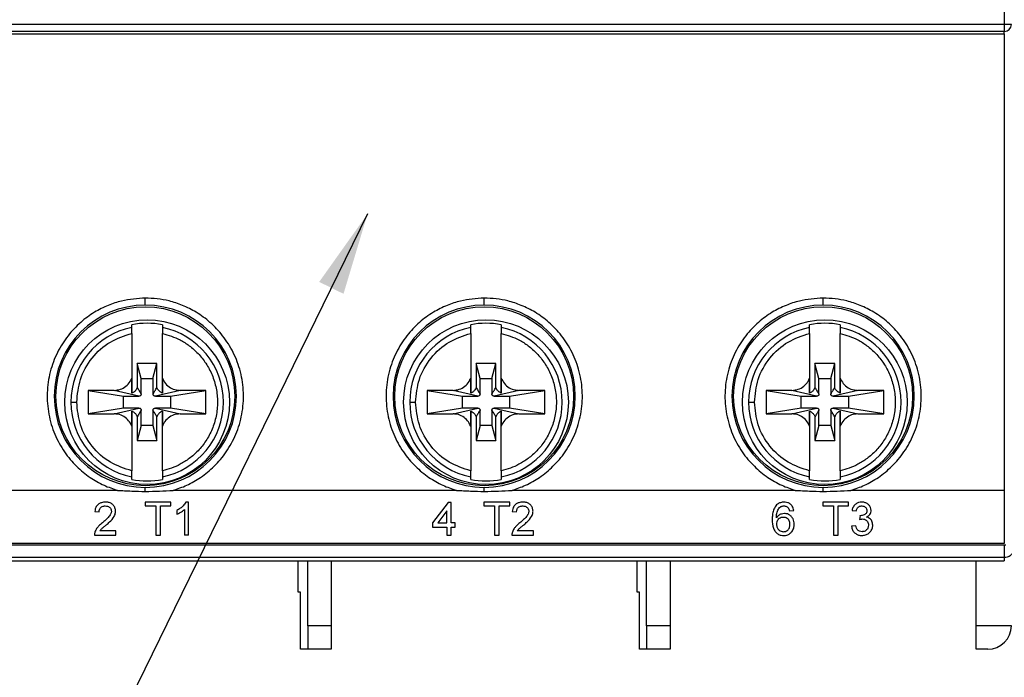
# Model space of a CAD drawing. Header units: millimetres. Extents: x 0 to 432, y 0 to 279.
# Tile 4 of 17: x 262 to 304, y 67 to 95. Entities that reach past the tile are written whole.
import ezdxf

# ---------------------------------------------------------------- set-up
doc = ezdxf.new("R2010")
doc.units = ezdxf.units.MM
doc.linetypes.add('SLD-Solid', pattern=[0])
doc.layers.add('TEXT', color=140, linetype='SLD-Solid', lineweight=25)
doc.styles.get("Standard").update_dxf_attribs({"font": 'GOTHIC.TTF'})
doc.dimstyles.new('SLDDIMSTYLE2', dxfattribs={"dimtxt": 0.18, "dimasz": 3.5, "dimexe": 0, "dimexo": 0.0625, "dimgap": 0, "dimtad": 0, "dimtih": 1, "dimtoh": 1, "dimdec": 0, "dimrnd": 1e-09, "dimzin": 0, "dimdsep": 46, "dimtxsty": 'Standard', "dimsah": 1, "dimcen": 0.09, "dimadec": 0, "dimazin": 0, "dimtfac": 3.5, "dimtdec": 0, "dimtofl": 0, "dimtmove": 0, "dimatfit": 3, "dimfxl": 0, "dimfrac": 2, "dimtolj": 1, "dimtzin": 0, "dimarcsym": 0})

msp = doc.modelspace()

# ---------------------------------------------------------------- linework, layer by layer
for p, q in [((303.757, 138.79), (303.757, 94.703)), ((303.757, 94.703), (259.557, 94.703)), ((304.057, 94.703), (303.757, 94.703)), ((303.757, 94.703), (303.757, 94.403)), ((303.757, 94.403), (259.557, 94.403)), ((259.557, 94.299), (303.757, 94.299)), ((303.757, 94.299), (303.757, 94.403)), ((303.757, 94.299), (303.757, 74.899)), ((266.682, 81.824), (266.682, 81.937)), ((267.982, 81.937), (267.982, 81.824)), ((281.082, 81.824), (281.082, 81.937)), ((282.382, 81.937), (282.382, 81.824)), ((295.482, 81.824), (295.482, 81.937)), ((296.782, 81.937), (296.782, 81.824)), ((266.682, 81.569), (266.682, 79.671)), ((267.982, 79.671), (267.982, 81.569)), ((281.082, 81.569), (281.082, 79.671)), ((282.382, 79.671), (282.382, 81.569)), ((295.482, 81.569), (295.482, 79.671)), ((296.782, 79.671), (296.782, 81.569)), ((267.752, 80.284), (266.913, 80.284)), ((266.913, 80.284), (266.913, 79.274)), ((267.082, 79.65), (266.913, 80.284)), ((267.582, 79.65), (267.752, 80.284)), ((267.752, 79.274), (267.752, 80.284)), ((281.313, 80.284), (281.313, 79.274)), ((281.482, 79.65), (281.313, 80.284)), ((282.152, 80.284), (281.313, 80.284)), ((281.982, 79.65), (282.152, 80.284)), ((282.152, 79.274), (282.152, 80.284)), ((296.552, 80.284), (295.713, 80.284)), ((295.713, 80.284), (295.713, 79.274)), ((295.882, 79.65), (295.713, 80.284)), ((296.382, 79.65), (296.552, 80.284)), ((296.552, 79.274), (296.552, 80.284)), ((266.682, 79.671), (266.682, 79.032)), ((267.082, 78.999), (267.082, 79.65)), ((267.082, 79.65), (267.582, 79.65)), ((267.582, 79.65), (267.582, 78.999)), ((267.982, 79.032), (267.982, 79.671)), ((281.082, 79.671), (281.082, 79.032)), ((281.482, 78.999), (281.482, 79.65)), ((281.482, 79.65), (281.982, 79.65)), ((281.982, 79.65), (281.982, 78.999)), ((282.382, 79.032), (282.382, 79.671)), ((295.482, 79.671), (295.482, 79.032)), ((295.882, 78.999), (295.882, 79.65)), ((295.882, 79.65), (296.382, 79.65)), ((296.382, 79.65), (296.382, 78.999)), ((296.782, 79.032), (296.782, 79.671)), ((265.932, 79.15), (264.832, 79.15)), ((264.832, 79.15), (264.832, 78.15)), ((264.832, 79.15), (266.332, 78.899)), ((266.982, 78.899), (265.932, 79.15)), ((268.732, 79.15), (267.682, 78.899)), ((268.332, 78.899), (269.832, 79.15)), ((269.832, 79.15), (268.732, 79.15)), ((269.832, 78.15), (269.832, 79.15)), ((280.332, 79.15), (279.232, 79.15)), ((279.232, 79.15), (279.232, 78.15)), ((279.232, 79.15), (280.732, 78.899)), ((281.382, 78.899), (280.332, 79.15)), ((283.132, 79.15), (282.082, 78.899)), ((282.732, 78.899), (284.232, 79.15)), ((284.232, 79.15), (283.132, 79.15)), ((284.232, 78.15), (284.232, 79.15)), ((294.732, 79.15), (293.632, 79.15)), ((293.632, 79.15), (293.632, 78.15)), ((293.632, 79.15), (295.132, 78.899)), ((295.782, 78.899), (294.732, 79.15)), ((297.532, 79.15), (296.482, 78.899)), ((297.132, 78.899), (298.632, 79.15)), ((298.632, 79.15), (297.532, 79.15)), ((298.632, 78.15), (298.632, 79.15)), ((266.332, 78.399), (266.332, 78.899)), ((266.332, 78.899), (266.982, 78.899)), ((267.682, 78.899), (268.332, 78.899)), ((268.332, 78.899), (268.332, 78.399)), ((280.732, 78.399), (280.732, 78.899)), ((280.732, 78.899), (281.382, 78.899)), ((282.082, 78.899), (282.732, 78.899)), ((282.732, 78.899), (282.732, 78.399)), ((295.132, 78.399), (295.132, 78.899)), ((295.132, 78.899), (295.782, 78.899)), ((296.482, 78.899), (297.132, 78.899)), ((297.132, 78.899), (297.132, 78.399)), ((266.332, 78.399), (264.832, 78.15)), ((265.932, 78.15), (266.982, 78.399)), ((266.982, 78.399), (266.332, 78.399)), ((266.682, 78.267), (266.682, 77.628)), ((267.082, 77.649), (267.082, 78.3)), ((267.582, 78.3), (267.582, 77.649)), ((267.682, 78.399), (268.732, 78.15)), ((268.332, 78.399), (267.682, 78.399)), ((267.982, 77.628), (267.982, 78.267)), ((269.832, 78.15), (268.332, 78.399)), ((280.732, 78.399), (279.232, 78.15)), ((280.332, 78.15), (281.382, 78.399)), ((281.382, 78.399), (280.732, 78.399)), ((281.082, 78.267), (281.082, 77.628)), ((281.482, 77.649), (281.482, 78.3)), ((281.982, 78.3), (281.982, 77.649)), ((282.082, 78.399), (283.132, 78.15)), ((282.732, 78.399), (282.082, 78.399)), ((282.382, 77.628), (282.382, 78.267)), ((284.232, 78.15), (282.732, 78.399)), ((295.132, 78.399), (293.632, 78.15)), ((294.732, 78.15), (295.782, 78.399)), ((295.782, 78.399), (295.132, 78.399)), ((295.482, 78.267), (295.482, 77.628)), ((295.882, 77.649), (295.882, 78.3)), ((296.382, 78.3), (296.382, 77.649)), ((296.482, 78.399), (297.532, 78.15)), ((297.132, 78.399), (296.482, 78.399)), ((296.782, 77.628), (296.782, 78.267)), ((298.632, 78.15), (297.132, 78.399)), ((264.832, 78.15), (265.932, 78.15)), ((266.913, 78.025), (266.913, 77.015)), ((267.752, 77.015), (267.752, 78.025)), ((268.732, 78.15), (269.832, 78.15)), ((279.232, 78.15), (280.332, 78.15)), ((281.313, 78.025), (281.313, 77.015)), ((282.152, 77.015), (282.152, 78.025)), ((283.132, 78.15), (284.232, 78.15)), ((293.632, 78.15), (294.732, 78.15)), ((295.713, 78.025), (295.713, 77.015)), ((296.552, 77.015), (296.552, 78.025)), ((297.532, 78.15), (298.632, 78.15)), ((266.682, 77.628), (266.682, 75.73)), ((267.082, 77.649), (266.913, 77.015)), ((267.582, 77.649), (267.082, 77.649)), ((267.582, 77.649), (267.752, 77.015)), ((267.982, 75.73), (267.982, 77.628)), ((281.082, 77.628), (281.082, 75.73)), ((281.482, 77.649), (281.313, 77.015)), ((281.982, 77.649), (281.482, 77.649)), ((281.982, 77.649), (282.152, 77.015)), ((282.382, 75.73), (282.382, 77.628)), ((295.482, 77.628), (295.482, 75.73)), ((295.882, 77.649), (295.713, 77.015)), ((296.382, 77.649), (295.882, 77.649)), ((296.382, 77.649), (296.552, 77.015)), ((296.782, 75.73), (296.782, 77.628)), ((266.913, 77.015), (267.752, 77.015)), ((281.313, 77.015), (282.152, 77.015)), ((295.713, 77.015), (296.552, 77.015)), ((266.682, 75.362), (266.682, 75.475)), ((267.982, 75.475), (267.982, 75.362)), ((281.082, 75.362), (281.082, 75.475)), ((282.382, 75.475), (282.382, 75.362)), ((295.482, 75.362), (295.482, 75.475)), ((296.782, 75.475), (296.782, 75.362)), ((266.076, 74.899), (259.557, 74.899)), ((280.476, 74.899), (268.438, 74.899)), ((294.876, 74.899), (282.838, 74.899)), ((303.757, 74.899), (297.238, 74.899)), ((303.757, 74.899), (303.757, 72.648)), ((268.343, 74.399), (267.248, 74.399)), ((267.248, 74.399), (267.248, 74.238)), ((267.248, 74.238), (267.697, 74.238)), ((267.697, 74.238), (267.697, 73)), ((267.895, 74.238), (268.343, 74.238)), ((267.895, 73), (267.895, 74.238)), ((268.343, 74.238), (268.343, 74.399)), ((268.918, 74.09), (268.918, 73)), ((269.097, 74.399), (268.982, 74.399)), ((269.097, 73), (269.097, 74.399)), ((280.123, 74.382), (279.459, 73.52)), ((280.248, 74.382), (280.123, 74.382)), ((280.248, 73.52), (280.248, 74.382)), ((282.743, 74.399), (281.648, 74.399)), ((281.648, 74.399), (281.648, 74.238)), ((281.648, 74.238), (282.097, 74.238)), ((282.097, 74.238), (282.097, 73)), ((282.295, 74.238), (282.743, 74.238)), ((282.295, 73), (282.295, 74.238)), ((282.743, 74.238), (282.743, 74.399)), ((296.048, 74.399), (296.048, 74.238)), ((297.143, 74.399), (296.048, 74.399)), ((296.048, 74.238), (296.497, 74.238)), ((296.497, 74.238), (296.497, 73)), ((296.695, 74.238), (297.143, 74.238)), ((296.695, 73), (296.695, 74.238)), ((297.143, 74.238), (297.143, 74.399)), ((265.113, 74.005), (265.292, 73.987)), ((268.595, 74.049), (268.595, 73.884)), ((280.069, 74.024), (279.68, 73.52)), ((280.069, 73.52), (280.069, 74.024)), ((282.851, 74.005), (283.031, 73.987)), ((294.631, 74.023), (294.81, 74.041)), ((297.287, 74.041), (297.466, 74.023)), ((297.627, 73.825), (297.608, 73.664)), ((279.459, 73.52), (279.459, 73.341)), ((279.459, 73.341), (280.069, 73.341)), ((279.68, 73.52), (280.069, 73.52)), ((280.069, 73.341), (280.069, 73)), ((280.428, 73.52), (280.248, 73.52)), ((280.248, 73.341), (280.428, 73.341)), ((280.248, 73), (280.248, 73.341)), ((280.428, 73.341), (280.428, 73.52)), ((297.448, 73.394), (297.269, 73.376)), ((265.095, 73), (266.01, 73)), ((266.01, 73.179), (265.325, 73.179)), ((266.01, 73), (266.01, 73.179)), ((267.697, 73), (267.895, 73)), ((269.097, 73), (268.918, 73)), ((280.069, 73), (280.248, 73)), ((282.097, 73), (282.295, 73)), ((282.833, 73), (283.748, 73)), ((283.748, 73.179), (283.064, 73.179)), ((283.748, 73), (283.748, 73.179)), ((296.497, 73), (296.695, 73)), ((303.757, 72.648), (259.582, 72.648)), ((303.827, 72.564), (259.582, 72.564)), ((303.757, 72.564), (303.757, 72.05)), ((303.757, 72.05), (259.557, 72.05)), ((303.757, 72.05), (303.757, 71.899)), ((259.557, 71.899), (303.757, 71.899)), ((273.757, 70.578), (273.757, 71.899)), ((274.157, 69.149), (274.157, 71.899)), ((275.157, 71.899), (275.157, 69.149)), ((288.157, 70.578), (288.157, 71.899)), ((288.557, 69.149), (288.557, 71.899)), ((289.557, 71.899), (289.557, 69.149)), ((302.557, 69.149), (302.557, 71.899)), ((273.857, 70.578), (273.757, 70.578)), ((273.857, 68.15), (273.857, 70.578)), ((288.257, 70.578), (288.157, 70.578)), ((288.257, 68.15), (288.257, 70.578)), ((275.157, 69.149), (274.157, 69.149)), ((274.157, 69.149), (274.157, 68.15)), ((275.157, 69.149), (275.157, 68.15)), ((289.557, 69.149), (288.557, 69.149)), ((288.557, 69.149), (288.557, 68.15)), ((289.557, 69.149), (289.557, 68.15)), ((304.057, 69.149), (302.557, 69.149)), ((302.557, 68.15), (302.557, 69.149)), ((274.157, 68.15), (273.857, 68.15)), ((275.157, 68.15), (274.157, 68.15)), ((288.557, 68.15), (288.257, 68.15)), ((289.557, 68.15), (288.557, 68.15)), ((303.057, 68.15), (302.557, 68.15))]:
    msp.add_line(p, q)
at = {"flags": 128}
msp.add_lwpolyline([(304.057, 72.199), (304.052, 72.17), (304.035, 72.142), (304.007, 72.116), (303.97, 72.093), (303.924, 72.075), (303.872, 72.061), (303.816, 72.052), (303.757, 72.05)], dxfattribs=at)
for centre, radius in [((267.257, 78.899), 3.8), ((281.657, 78.899), 3.8), ((296.057, 78.899), 3.8), ((267.332, 78.649), 3.5), ((281.732, 78.649), 3.5), ((296.132, 78.649), 3.5)]:
    msp.add_circle(centre, radius)
for centre, radius, start, end in [((303.757, 94.703), 0.3, 270.0006, 359.9987), ((267.257, 78.899), 3.871, 90, 270), ((267.257, 78.899), 3.871, 270, 90), ((281.657, 78.899), 3.871, 90, 270), ((281.657, 78.899), 3.871, 270, 90), ((296.057, 78.899), 3.871, 90, 270), ((296.057, 78.899), 3.871, 270, 90), ((267.332, 78.649), 3.24, 101.5731, 180), ((267.332, 78.649), 3.351, 78.8162, 101.1838), ((267.332, 78.649), 3.24, 281.5731, 78.4269), ((281.732, 78.649), 3.24, 101.5731, 180), ((281.732, 78.649), 3.351, 78.8162, 101.1838), ((281.732, 78.649), 3.24, 281.5731, 78.4269), ((296.132, 78.649), 3.24, 101.5731, 180), ((296.132, 78.649), 3.351, 78.8162, 101.1838), ((296.132, 78.649), 3.24, 281.5731, 78.4269), ((267.332, 78.649), 3.24, 180, 258.4269), ((281.732, 78.649), 3.24, 180, 258.4269), ((296.132, 78.649), 3.24, 180, 258.4269), ((267.332, 78.649), 3.351, 258.8162, 281.1838), ((281.732, 78.649), 3.351, 258.8162, 281.1838), ((296.132, 78.649), 3.351, 258.8162, 281.1838), ((303.057, 69.149), 1, 270, 0)]:
    msp.add_arc(centre, radius, start, end)
for points, knots in [([(267.257, 83.07), (266.918, 83.047), (266.38, 83.01), (265.658, 82.767), (265.067, 82.472), (264.481, 82.043), (263.941, 81.472), (263.492, 80.762), (263.185, 79.937), (263.056, 79.042), (263.124, 78.137), (263.379, 77.285), (263.788, 76.535), (264.305, 75.919), (264.882, 75.448), (265.473, 75.106), (265.882, 74.966), (266.076, 74.899)], [0, 0, 0, 0, 0.085401, 0.135515, 0.190936, 0.251746, 0.317726, 0.388256, 0.462272, 0.5383, 0.61461, 0.689429, 0.761184, 0.828674, 0.891142, 0.94825, 1, 1, 1, 1]), ([(268.438, 74.899), (268.633, 74.966), (269.042, 75.106), (269.633, 75.448), (270.21, 75.919), (270.727, 76.535), (271.136, 77.285), (271.391, 78.137), (271.459, 79.042), (271.33, 79.937), (271.023, 80.762), (270.574, 81.472), (270.033, 82.043), (269.448, 82.471), (268.857, 82.769), (268.296, 82.951), (267.766, 83.052), (267.427, 83.064), (267.257, 83.07)], [0, 0, 0, 0, 0.051742, 0.108841, 0.171299, 0.238778, 0.310521, 0.385328, 0.461626, 0.537642, 0.611646, 0.682164, 0.748134, 0.808935, 0.864347, 0.914452, 0.957237, 1, 1, 1, 1]), ([(267.257, 82.77), (267.257, 82.776), (267.257, 82.787), (267.257, 82.869), (267.257, 82.969), (267.257, 83.037), (267.257, 83.07)], [0, 0, 0, 0, 0.270375, 0.562402, 0.789631, 1, 1, 1, 1]), ([(281.657, 83.07), (281.318, 83.047), (280.78, 83.01), (280.058, 82.767), (279.467, 82.472), (278.881, 82.043), (278.341, 81.472), (277.892, 80.762), (277.585, 79.937), (277.456, 79.042), (277.524, 78.137), (277.779, 77.285), (278.188, 76.535), (278.705, 75.919), (279.282, 75.448), (279.873, 75.106), (280.282, 74.966), (280.476, 74.899)], [0, 0, 0, 0, 0.0854013, 0.1355149, 0.1909355, 0.2517462, 0.3177265, 0.3882562, 0.4622717, 0.5383003, 0.6146102, 0.6894292, 0.7611837, 0.8286737, 0.8911415, 0.9482502, 1, 1, 1, 1]), ([(282.838, 74.899), (283.033, 74.966), (283.442, 75.106), (284.033, 75.448), (284.61, 75.919), (285.127, 76.535), (285.536, 77.285), (285.791, 78.137), (285.859, 79.042), (285.73, 79.937), (285.423, 80.762), (284.974, 81.472), (284.433, 82.043), (283.848, 82.471), (283.257, 82.769), (282.696, 82.951), (282.166, 83.052), (281.827, 83.064), (281.657, 83.07)], [0, 0, 0, 0, 0.051741, 0.108841, 0.171299, 0.238778, 0.310521, 0.385328, 0.461626, 0.537642, 0.611646, 0.682164, 0.748134, 0.808935, 0.864347, 0.914452, 0.957237, 1, 1, 1, 1]), ([(281.657, 82.77), (281.657, 82.776), (281.657, 82.787), (281.657, 82.869), (281.657, 82.969), (281.657, 83.037), (281.657, 83.07)], [0, 0, 0, 0, 0.270375, 0.562402, 0.789631, 1, 1, 1, 1]), ([(296.057, 83.07), (295.718, 83.047), (295.18, 83.01), (294.458, 82.767), (293.867, 82.472), (293.281, 82.043), (292.741, 81.472), (292.292, 80.762), (291.985, 79.937), (291.856, 79.042), (291.924, 78.137), (292.179, 77.285), (292.588, 76.535), (293.105, 75.919), (293.682, 75.448), (294.273, 75.106), (294.682, 74.966), (294.876, 74.899)], [0, 0, 0, 0, 0.085401, 0.135515, 0.190935, 0.251746, 0.317726, 0.388256, 0.462272, 0.5383, 0.61461, 0.689429, 0.761184, 0.828674, 0.891141, 0.94825, 1, 1, 1, 1]), ([(297.238, 74.899), (297.433, 74.966), (297.842, 75.106), (298.433, 75.448), (299.01, 75.919), (299.527, 76.535), (299.936, 77.285), (300.191, 78.137), (300.259, 79.042), (300.13, 79.937), (299.823, 80.762), (299.374, 81.472), (298.833, 82.043), (298.248, 82.471), (297.657, 82.769), (297.096, 82.951), (296.566, 83.052), (296.227, 83.064), (296.057, 83.07)], [0, 0, 0, 0, 0.051742, 0.108841, 0.171299, 0.238778, 0.310521, 0.385328, 0.461626, 0.537642, 0.611646, 0.682164, 0.748134, 0.808935, 0.864347, 0.914452, 0.957237, 1, 1, 1, 1]), ([(296.057, 82.77), (296.057, 82.776), (296.057, 82.787), (296.057, 82.869), (296.057, 82.969), (296.057, 83.037), (296.057, 83.07)], [0, 0, 0, 0, 0.270375, 0.562402, 0.789631, 1, 1, 1, 1]), ([(266.682, 81.569), (266.682, 81.598), (266.682, 81.657), (266.682, 81.734), (266.682, 81.792), (266.682, 81.818), (266.682, 81.822), (266.682, 81.824)], [0, 0, 0, 0, 0.2338535, 0.4677826, 0.698728, 0.9246829, 1, 1, 1, 1]), ([(267.982, 81.824), (267.982, 81.818), (267.982, 81.808), (267.982, 81.759), (267.982, 81.691), (267.982, 81.623), (267.982, 81.582), (267.982, 81.569)], [0, 0, 0, 0, 0.221742, 0.443395, 0.66736, 0.895963, 1, 1, 1, 1]), ([(281.082, 81.569), (281.082, 81.598), (281.082, 81.657), (281.082, 81.734), (281.082, 81.792), (281.082, 81.818), (281.082, 81.822), (281.082, 81.824)], [0, 0, 0, 0, 0.2338535, 0.4677826, 0.698728, 0.9246829, 1, 1, 1, 1]), ([(282.382, 81.824), (282.382, 81.818), (282.382, 81.808), (282.382, 81.759), (282.382, 81.691), (282.382, 81.623), (282.382, 81.582), (282.382, 81.569)], [0, 0, 0, 0, 0.221742, 0.443395, 0.66736, 0.895963, 1, 1, 1, 1]), ([(295.482, 81.569), (295.482, 81.598), (295.482, 81.657), (295.482, 81.734), (295.482, 81.792), (295.482, 81.818), (295.482, 81.822), (295.482, 81.824)], [0, 0, 0, 0, 0.2338535, 0.4677826, 0.698728, 0.9246829, 1, 1, 1, 1]), ([(296.782, 81.824), (296.782, 81.818), (296.782, 81.808), (296.782, 81.759), (296.782, 81.691), (296.782, 81.623), (296.782, 81.582), (296.782, 81.569)], [0, 0, 0, 0, 0.221742, 0.443395, 0.66736, 0.895963, 1, 1, 1, 1]), ([(264.342, 78.649), (264.373, 78.976), (264.437, 79.648), (264.954, 80.552), (265.723, 81.257), (266.369, 81.467), (266.682, 81.569)], [0, 0, 0, 0, 0.241892, 0.498855, 0.756441, 1, 1, 1, 1]), ([(267.982, 81.569), (268.24, 81.491), (268.645, 81.368), (269.14, 81.047), (269.514, 80.718), (269.847, 80.3), (270.112, 79.803), (270.284, 79.243), (270.343, 78.649), (270.284, 78.056), (270.112, 77.496), (269.847, 76.999), (269.514, 76.582), (269.141, 76.251), (268.756, 76.008), (268.372, 75.833), (268.112, 75.764), (267.982, 75.73)], [0, 0, 0, 0, 0.099297, 0.156192, 0.217814, 0.283821, 0.353548, 0.425997, 0.499887, 0.573776, 0.646225, 0.715953, 0.78196, 0.843582, 0.900476, 0.950254, 1, 1, 1, 1]), ([(278.742, 78.649), (278.773, 78.976), (278.837, 79.648), (279.354, 80.552), (280.123, 81.257), (280.769, 81.467), (281.082, 81.569)], [0, 0, 0, 0, 0.241892, 0.498855, 0.756441, 1, 1, 1, 1]), ([(282.382, 81.569), (282.64, 81.491), (283.045, 81.368), (283.54, 81.047), (283.914, 80.718), (284.247, 80.3), (284.512, 79.803), (284.684, 79.243), (284.743, 78.649), (284.684, 78.056), (284.512, 77.496), (284.247, 76.999), (283.914, 76.582), (283.541, 76.251), (283.156, 76.008), (282.772, 75.833), (282.512, 75.764), (282.382, 75.73)], [0, 0, 0, 0, 0.099297, 0.156192, 0.217814, 0.283821, 0.353548, 0.425997, 0.499887, 0.573776, 0.646225, 0.715953, 0.78196, 0.843582, 0.900476, 0.950254, 1, 1, 1, 1]), ([(293.142, 78.649), (293.173, 78.976), (293.237, 79.648), (293.754, 80.552), (294.523, 81.257), (295.169, 81.467), (295.482, 81.569)], [0, 0, 0, 0, 0.241892, 0.498855, 0.756441, 1, 1, 1, 1]), ([(296.782, 81.569), (297.04, 81.491), (297.445, 81.368), (297.94, 81.047), (298.314, 80.718), (298.647, 80.3), (298.912, 79.803), (299.084, 79.243), (299.143, 78.649), (299.084, 78.056), (298.912, 77.496), (298.647, 76.999), (298.314, 76.582), (297.941, 76.251), (297.556, 76.008), (297.172, 75.833), (296.912, 75.764), (296.782, 75.73)], [0, 0, 0, 0, 0.099297, 0.156191, 0.217814, 0.283821, 0.353548, 0.425997, 0.499887, 0.573776, 0.646225, 0.715953, 0.78196, 0.843582, 0.900476, 0.950254, 1, 1, 1, 1]), ([(265.932, 79.15), (266.022, 79.158), (266.203, 79.176), (266.441, 79.314), (266.602, 79.49), (266.661, 79.621), (266.682, 79.671)], [0, 0, 0, 0, 0.277445, 0.55489, 0.832329, 1, 1, 1, 1]), ([(266.682, 79.032), (266.682, 79.083), (266.682, 79.228), (266.682, 79.497), (266.682, 79.671)], [0, 0, 0, 0, 0.353326, 1, 1, 1, 1]), ([(267.982, 79.671), (268.022, 79.59), (268.101, 79.427), (268.314, 79.252), (268.534, 79.161), (268.678, 79.153), (268.732, 79.15)], [0, 0, 0, 0, 0.277445, 0.554888, 0.832332, 1, 1, 1, 1]), ([(267.982, 79.671), (267.982, 79.568), (267.982, 79.287), (267.982, 79.131), (267.982, 79.032)], [0, 0, 0, 0, 0.364938, 1, 1, 1, 1]), ([(280.332, 79.15), (280.422, 79.158), (280.603, 79.176), (280.841, 79.314), (281.002, 79.49), (281.061, 79.621), (281.082, 79.671)], [0, 0, 0, 0, 0.2774444, 0.5548896, 0.8323289, 1, 1, 1, 1]), ([(281.082, 79.032), (281.082, 79.083), (281.082, 79.228), (281.082, 79.497), (281.082, 79.671)], [0, 0, 0, 0, 0.353326, 1, 1, 1, 1]), ([(282.382, 79.671), (282.422, 79.59), (282.501, 79.427), (282.714, 79.252), (282.934, 79.161), (283.078, 79.153), (283.132, 79.15)], [0, 0, 0, 0, 0.277445, 0.554888, 0.832332, 1, 1, 1, 1]), ([(282.382, 79.671), (282.382, 79.568), (282.382, 79.287), (282.382, 79.131), (282.382, 79.032)], [0, 0, 0, 0, 0.364938, 1, 1, 1, 1]), ([(294.732, 79.15), (294.822, 79.158), (295.003, 79.176), (295.241, 79.314), (295.402, 79.49), (295.461, 79.621), (295.482, 79.671)], [0, 0, 0, 0, 0.277445, 0.55489, 0.832328, 1, 1, 1, 1]), ([(295.482, 79.032), (295.482, 79.083), (295.482, 79.228), (295.482, 79.497), (295.482, 79.671)], [0, 0, 0, 0, 0.353326, 1, 1, 1, 1]), ([(296.782, 79.671), (296.822, 79.59), (296.901, 79.427), (297.114, 79.252), (297.334, 79.161), (297.478, 79.153), (297.532, 79.15)], [0, 0, 0, 0, 0.2774442, 0.5548886, 0.8323316, 1, 1, 1, 1]), ([(296.782, 79.671), (296.782, 79.568), (296.782, 79.287), (296.782, 79.131), (296.782, 79.032)], [0, 0, 0, 0, 0.364938, 1, 1, 1, 1]), ([(266.913, 79.274), (266.892, 79.229), (266.852, 79.144), (266.761, 79.068), (266.702, 79.041), (266.682, 79.032)], [0, 0, 0, 0, 0.4275711, 0.8153091, 1, 1, 1, 1]), ([(266.913, 79.274), (266.941, 79.225), (266.984, 79.153), (267.036, 79.063), (267.064, 79.018), (267.078, 78.999), (267.081, 78.996), (267.082, 78.997), (267.082, 78.998), (267.082, 78.998), (267.082, 78.999), (267.082, 78.999), (267.082, 78.999)], [0, 0, 0, 0, 0.50003, 0.750043, 0.937565, 0.983911, 0.995132, 0.996695, 0.997965, 0.99902, 0.999511, 1, 1, 1, 1]), ([(267.582, 78.999), (267.582, 78.999), (267.583, 78.999), (267.583, 78.998), (267.583, 78.997), (267.583, 78.997), (267.587, 78.997), (267.615, 79.043), (267.671, 79.133), (267.724, 79.225), (267.752, 79.274)], [0, 0, 0, 0, 0.000906, 0.001822, 0.002996, 0.004729, 0.00897, 0.062454, 0.499948, 1, 1, 1, 1]), ([(267.982, 79.032), (267.937, 79.056), (267.853, 79.101), (267.782, 79.196), (267.759, 79.256), (267.752, 79.274)], [0, 0, 0, 0, 0.441608, 0.829445, 1, 1, 1, 1]), ([(281.313, 79.274), (281.292, 79.229), (281.252, 79.144), (281.161, 79.068), (281.102, 79.041), (281.082, 79.032)], [0, 0, 0, 0, 0.427571, 0.81531, 1, 1, 1, 1]), ([(281.313, 79.274), (281.341, 79.225), (281.384, 79.153), (281.436, 79.063), (281.464, 79.018), (281.478, 78.999), (281.481, 78.996), (281.482, 78.997), (281.482, 78.998), (281.482, 78.998), (281.482, 78.999), (281.482, 78.999), (281.482, 78.999)], [0, 0, 0, 0, 0.50003, 0.750043, 0.937566, 0.983911, 0.995132, 0.996695, 0.997965, 0.999019, 0.999511, 1, 1, 1, 1]), ([(281.982, 78.999), (281.982, 78.999), (281.983, 78.999), (281.983, 78.998), (281.983, 78.997), (281.983, 78.997), (281.987, 78.997), (282.015, 79.043), (282.071, 79.133), (282.124, 79.225), (282.152, 79.274)], [0, 0, 0, 0, 0.000906, 0.001822, 0.002996, 0.004729, 0.00897, 0.062454, 0.499948, 1, 1, 1, 1]), ([(282.382, 79.032), (282.337, 79.056), (282.253, 79.101), (282.182, 79.196), (282.159, 79.256), (282.152, 79.274)], [0, 0, 0, 0, 0.441608, 0.829444, 1, 1, 1, 1]), ([(295.713, 79.274), (295.692, 79.229), (295.652, 79.144), (295.561, 79.068), (295.502, 79.041), (295.482, 79.032)], [0, 0, 0, 0, 0.427571, 0.815312, 1, 1, 1, 1]), ([(295.713, 79.274), (295.741, 79.225), (295.784, 79.153), (295.836, 79.063), (295.864, 79.018), (295.878, 78.999), (295.881, 78.996), (295.882, 78.997), (295.882, 78.998), (295.882, 78.998), (295.882, 78.999), (295.882, 78.999), (295.882, 78.999)], [0, 0, 0, 0, 0.50003, 0.750043, 0.937566, 0.983911, 0.995132, 0.996695, 0.997965, 0.999019, 0.999511, 1, 1, 1, 1]), ([(296.382, 78.999), (296.382, 78.999), (296.383, 78.999), (296.383, 78.998), (296.383, 78.997), (296.383, 78.997), (296.387, 78.997), (296.415, 79.043), (296.471, 79.133), (296.524, 79.225), (296.552, 79.274)], [0, 0, 0, 0, 0.000906, 0.001822, 0.002996, 0.004729, 0.00897, 0.062454, 0.499948, 1, 1, 1, 1]), ([(296.782, 79.032), (296.737, 79.056), (296.653, 79.101), (296.582, 79.196), (296.559, 79.256), (296.552, 79.274)], [0, 0, 0, 0, 0.441607, 0.829445, 1, 1, 1, 1]), ([(267.082, 78.999), (267.081, 78.988), (267.079, 78.966), (267.062, 78.936), (267.037, 78.913), (267.008, 78.901), (266.99, 78.9), (266.982, 78.899)], [0, 0, 0, 0, 0.2147104, 0.4293724, 0.6440835, 0.8587713, 1, 1, 1, 1]), ([(267.682, 78.899), (267.671, 78.901), (267.649, 78.903), (267.619, 78.92), (267.596, 78.945), (267.584, 78.974), (267.583, 78.992), (267.582, 78.999)], [0, 0, 0, 0, 0.214696, 0.429377, 0.644065, 0.858791, 1, 1, 1, 1]), ([(281.482, 78.999), (281.481, 78.988), (281.479, 78.966), (281.462, 78.936), (281.437, 78.913), (281.408, 78.901), (281.39, 78.9), (281.382, 78.899)], [0, 0, 0, 0, 0.21471, 0.429371, 0.644081, 0.858769, 1, 1, 1, 1]), ([(282.082, 78.899), (282.071, 78.901), (282.049, 78.903), (282.019, 78.92), (281.996, 78.945), (281.984, 78.974), (281.983, 78.992), (281.982, 78.999)], [0, 0, 0, 0, 0.214699, 0.429378, 0.644065, 0.858791, 1, 1, 1, 1]), ([(295.882, 78.999), (295.881, 78.988), (295.879, 78.966), (295.862, 78.936), (295.837, 78.913), (295.808, 78.901), (295.79, 78.9), (295.782, 78.899)], [0, 0, 0, 0, 0.214709, 0.429371, 0.644086, 0.858775, 1, 1, 1, 1]), ([(296.482, 78.899), (296.471, 78.901), (296.449, 78.903), (296.419, 78.92), (296.396, 78.945), (296.384, 78.974), (296.383, 78.992), (296.382, 78.999)], [0, 0, 0, 0, 0.214688, 0.429368, 0.644065, 0.85879, 1, 1, 1, 1]), ([(264.092, 78.649), (264.099, 78.649), (264.114, 78.649), (264.181, 78.649), (264.261, 78.649), (264.315, 78.649), (264.342, 78.649)], [0, 0, 0, 0, 0.271337, 0.562153, 0.788662, 1, 1, 1, 1]), ([(266.682, 75.73), (266.369, 75.832), (265.723, 76.042), (264.954, 76.747), (264.437, 77.651), (264.373, 78.323), (264.342, 78.649)], [0, 0, 0, 0, 0.243559, 0.501145, 0.758108, 1, 1, 1, 1]), ([(266.682, 78.267), (266.728, 78.243), (266.812, 78.198), (266.883, 78.103), (266.906, 78.043), (266.913, 78.025)], [0, 0, 0, 0, 0.441622, 0.8294435, 1, 1, 1, 1]), ([(266.682, 77.628), (266.682, 77.731), (266.682, 78.012), (266.682, 78.168), (266.682, 78.267)], [0, 0, 0, 0, 0.364937, 1, 1, 1, 1]), ([(267.082, 78.3), (267.082, 78.3), (267.082, 78.3), (267.082, 78.301), (267.082, 78.302), (267.082, 78.302), (267.078, 78.302), (267.05, 78.256), (266.994, 78.166), (266.941, 78.074), (266.913, 78.025)], [0, 0, 0, 0, 0.0009, 0.001821, 0.002993, 0.004727, 0.008968, 0.062451, 0.499947, 1, 1, 1, 1]), ([(266.982, 78.399), (266.994, 78.398), (267.016, 78.396), (267.046, 78.379), (267.069, 78.354), (267.081, 78.325), (267.082, 78.307), (267.082, 78.3)], [0, 0, 0, 0, 0.2146943, 0.4294037, 0.6440989, 0.8587872, 1, 1, 1, 1]), ([(267.582, 78.3), (267.584, 78.311), (267.586, 78.333), (267.603, 78.363), (267.628, 78.386), (267.657, 78.398), (267.675, 78.399), (267.682, 78.399)], [0, 0, 0, 0, 0.214665, 0.429371, 0.644084, 0.858775, 1, 1, 1, 1]), ([(267.752, 78.025), (267.724, 78.074), (267.681, 78.146), (267.628, 78.236), (267.601, 78.281), (267.587, 78.3), (267.584, 78.303), (267.583, 78.302), (267.583, 78.301), (267.583, 78.301), (267.582, 78.3), (267.582, 78.3), (267.582, 78.3)], [0, 0, 0, 0, 0.500028, 0.750043, 0.937564, 0.983911, 0.995132, 0.996695, 0.997965, 0.99902, 0.999511, 1, 1, 1, 1]), ([(267.982, 78.267), (267.939, 78.244), (267.855, 78.2), (267.784, 78.106), (267.759, 78.045), (267.752, 78.025)], [0, 0, 0, 0, 0.4275618, 0.8153041, 1, 1, 1, 1]), ([(267.982, 78.267), (267.982, 78.216), (267.982, 78.071), (267.982, 77.802), (267.982, 77.628)], [0, 0, 0, 0, 0.353326, 1, 1, 1, 1]), ([(278.492, 78.649), (278.499, 78.649), (278.514, 78.649), (278.581, 78.649), (278.661, 78.649), (278.715, 78.649), (278.742, 78.649)], [0, 0, 0, 0, 0.271337, 0.562153, 0.788662, 1, 1, 1, 1]), ([(281.082, 75.73), (280.769, 75.832), (280.123, 76.042), (279.354, 76.747), (278.837, 77.651), (278.773, 78.323), (278.742, 78.649)], [0, 0, 0, 0, 0.243559, 0.501145, 0.758108, 1, 1, 1, 1]), ([(281.082, 78.267), (281.128, 78.243), (281.212, 78.198), (281.283, 78.103), (281.306, 78.043), (281.313, 78.025)], [0, 0, 0, 0, 0.441622, 0.829444, 1, 1, 1, 1]), ([(281.082, 77.628), (281.082, 77.731), (281.082, 78.012), (281.082, 78.168), (281.082, 78.267)], [0, 0, 0, 0, 0.364937, 1, 1, 1, 1]), ([(281.482, 78.3), (281.482, 78.3), (281.482, 78.3), (281.482, 78.301), (281.482, 78.302), (281.482, 78.302), (281.478, 78.302), (281.45, 78.256), (281.394, 78.166), (281.341, 78.074), (281.313, 78.025)], [0, 0, 0, 0, 0.0009, 0.001821, 0.002993, 0.004727, 0.008968, 0.062451, 0.499946, 1, 1, 1, 1]), ([(281.382, 78.399), (281.394, 78.398), (281.416, 78.396), (281.446, 78.379), (281.469, 78.354), (281.481, 78.325), (281.482, 78.307), (281.482, 78.3)], [0, 0, 0, 0, 0.214697, 0.429404, 0.644098, 0.858788, 1, 1, 1, 1]), ([(281.982, 78.3), (281.984, 78.311), (281.986, 78.333), (282.003, 78.363), (282.028, 78.386), (282.057, 78.398), (282.075, 78.399), (282.082, 78.399)], [0, 0, 0, 0, 0.2146642, 0.4293693, 0.6440819, 0.8587726, 1, 1, 1, 1]), ([(282.152, 78.025), (282.124, 78.074), (282.081, 78.146), (282.028, 78.236), (282.001, 78.281), (281.987, 78.3), (281.984, 78.303), (281.983, 78.302), (281.983, 78.301), (281.983, 78.301), (281.982, 78.3), (281.982, 78.3), (281.982, 78.3)], [0, 0, 0, 0, 0.500028, 0.750043, 0.937564, 0.983911, 0.995132, 0.996695, 0.997965, 0.99902, 0.999511, 1, 1, 1, 1]), ([(282.382, 78.267), (282.339, 78.244), (282.255, 78.2), (282.184, 78.106), (282.159, 78.045), (282.152, 78.025)], [0, 0, 0, 0, 0.4275616, 0.8153045, 1, 1, 1, 1]), ([(282.382, 78.267), (282.382, 78.216), (282.382, 78.071), (282.382, 77.802), (282.382, 77.628)], [0, 0, 0, 0, 0.353326, 1, 1, 1, 1]), ([(292.892, 78.649), (292.899, 78.649), (292.914, 78.649), (292.981, 78.649), (293.061, 78.649), (293.115, 78.649), (293.142, 78.649)], [0, 0, 0, 0, 0.271336, 0.562151, 0.788662, 1, 1, 1, 1]), ([(295.482, 75.73), (295.169, 75.832), (294.523, 76.042), (293.754, 76.747), (293.237, 77.651), (293.173, 78.323), (293.142, 78.649)], [0, 0, 0, 0, 0.243559, 0.501145, 0.758108, 1, 1, 1, 1]), ([(295.482, 78.267), (295.528, 78.243), (295.612, 78.198), (295.683, 78.103), (295.706, 78.043), (295.713, 78.025)], [0, 0, 0, 0, 0.441623, 0.829443, 1, 1, 1, 1]), ([(295.482, 77.628), (295.482, 77.731), (295.482, 78.012), (295.482, 78.168), (295.482, 78.267)], [0, 0, 0, 0, 0.364937, 1, 1, 1, 1]), ([(295.882, 78.3), (295.882, 78.3), (295.882, 78.3), (295.882, 78.301), (295.882, 78.302), (295.882, 78.302), (295.878, 78.302), (295.85, 78.256), (295.794, 78.166), (295.741, 78.074), (295.713, 78.025)], [0, 0, 0, 0, 0.0009, 0.001821, 0.002992, 0.004727, 0.008968, 0.062451, 0.499947, 1, 1, 1, 1]), ([(295.782, 78.399), (295.794, 78.398), (295.816, 78.396), (295.846, 78.379), (295.869, 78.354), (295.881, 78.325), (295.882, 78.307), (295.882, 78.3)], [0, 0, 0, 0, 0.214697, 0.429406, 0.6441, 0.858786, 1, 1, 1, 1]), ([(296.382, 78.3), (296.384, 78.311), (296.386, 78.333), (296.403, 78.363), (296.428, 78.386), (296.457, 78.398), (296.475, 78.399), (296.482, 78.399)], [0, 0, 0, 0, 0.214668, 0.429375, 0.644085, 0.858777, 1, 1, 1, 1]), ([(296.552, 78.025), (296.524, 78.074), (296.481, 78.146), (296.428, 78.236), (296.401, 78.281), (296.387, 78.3), (296.384, 78.303), (296.383, 78.302), (296.383, 78.301), (296.383, 78.301), (296.382, 78.3), (296.382, 78.3), (296.382, 78.3)], [0, 0, 0, 0, 0.5000284, 0.7500427, 0.9375642, 0.9839109, 0.9951323, 0.996695, 0.9979652, 0.9990195, 0.9995106, 1, 1, 1, 1]), ([(296.782, 78.267), (296.739, 78.244), (296.655, 78.2), (296.584, 78.106), (296.559, 78.045), (296.552, 78.025)], [0, 0, 0, 0, 0.427561, 0.815303, 1, 1, 1, 1]), ([(296.782, 78.267), (296.782, 78.216), (296.782, 78.071), (296.782, 77.802), (296.782, 77.628)], [0, 0, 0, 0, 0.353326, 1, 1, 1, 1]), ([(266.682, 77.628), (266.643, 77.709), (266.564, 77.872), (266.351, 78.047), (266.131, 78.138), (265.987, 78.146), (265.932, 78.15)], [0, 0, 0, 0, 0.277445, 0.554888, 0.832331, 1, 1, 1, 1]), ([(268.732, 78.15), (268.642, 78.141), (268.462, 78.123), (268.224, 77.985), (268.063, 77.809), (268.004, 77.678), (267.982, 77.628)], [0, 0, 0, 0, 0.277443, 0.554886, 0.83233, 1, 1, 1, 1]), ([(281.082, 77.628), (281.043, 77.709), (280.964, 77.872), (280.751, 78.047), (280.531, 78.138), (280.387, 78.146), (280.332, 78.15)], [0, 0, 0, 0, 0.2774446, 0.554888, 0.8323309, 1, 1, 1, 1]), ([(283.132, 78.15), (283.042, 78.141), (282.862, 78.123), (282.624, 77.985), (282.463, 77.809), (282.404, 77.678), (282.382, 77.628)], [0, 0, 0, 0, 0.2774436, 0.5548863, 0.8323296, 1, 1, 1, 1]), ([(295.482, 77.628), (295.443, 77.709), (295.364, 77.872), (295.151, 78.047), (294.931, 78.138), (294.787, 78.146), (294.732, 78.15)], [0, 0, 0, 0, 0.2774446, 0.5548869, 0.8323312, 1, 1, 1, 1]), ([(297.532, 78.15), (297.442, 78.141), (297.262, 78.123), (297.024, 77.985), (296.863, 77.809), (296.804, 77.678), (296.782, 77.628)], [0, 0, 0, 0, 0.277444, 0.554887, 0.83233, 1, 1, 1, 1]), ([(266.682, 75.475), (266.682, 75.481), (266.682, 75.491), (266.682, 75.54), (266.682, 75.608), (266.682, 75.676), (266.682, 75.717), (266.682, 75.73)], [0, 0, 0, 0, 0.221739, 0.443394, 0.667377, 0.895982, 1, 1, 1, 1]), ([(267.982, 75.73), (267.982, 75.701), (267.982, 75.642), (267.982, 75.565), (267.982, 75.507), (267.982, 75.481), (267.982, 75.477), (267.982, 75.475)], [0, 0, 0, 0, 0.233836, 0.467785, 0.69872, 0.924685, 1, 1, 1, 1]), ([(281.082, 75.475), (281.082, 75.481), (281.082, 75.491), (281.082, 75.54), (281.082, 75.608), (281.082, 75.676), (281.082, 75.717), (281.082, 75.73)], [0, 0, 0, 0, 0.221739, 0.443394, 0.667377, 0.895982, 1, 1, 1, 1]), ([(282.382, 75.73), (282.382, 75.701), (282.382, 75.642), (282.382, 75.565), (282.382, 75.507), (282.382, 75.481), (282.382, 75.477), (282.382, 75.475)], [0, 0, 0, 0, 0.233836, 0.467785, 0.69872, 0.924685, 1, 1, 1, 1]), ([(295.482, 75.475), (295.482, 75.481), (295.482, 75.491), (295.482, 75.54), (295.482, 75.608), (295.482, 75.676), (295.482, 75.717), (295.482, 75.73)], [0, 0, 0, 0, 0.221739, 0.443394, 0.667377, 0.895982, 1, 1, 1, 1]), ([(296.782, 75.73), (296.782, 75.701), (296.782, 75.642), (296.782, 75.565), (296.782, 75.507), (296.782, 75.481), (296.782, 75.477), (296.782, 75.475)], [0, 0, 0, 0, 0.233836, 0.467785, 0.69872, 0.924685, 1, 1, 1, 1]), ([(266.076, 74.899), (266.276, 74.889), (266.67, 74.867), (267.064, 74.858), (267.257, 74.853)], [0, 0, 0, 0, 0.508306, 1, 1, 1, 1]), ([(267.257, 74.853), (267.257, 74.881), (267.257, 74.939), (267.257, 74.993), (267.257, 75.023), (267.257, 75.027), (267.257, 75.029)], [0, 0, 0, 0, 0.287807, 0.57687, 0.79551, 1, 1, 1, 1]), ([(267.257, 74.853), (267.458, 74.858), (267.851, 74.868), (268.245, 74.889), (268.438, 74.899)], [0, 0, 0, 0, 0.507804, 1, 1, 1, 1]), ([(280.476, 74.899), (280.676, 74.889), (281.07, 74.867), (281.464, 74.858), (281.657, 74.853)], [0, 0, 0, 0, 0.508306, 1, 1, 1, 1]), ([(281.657, 74.853), (281.657, 74.881), (281.657, 74.939), (281.657, 74.993), (281.657, 75.023), (281.657, 75.027), (281.657, 75.029)], [0, 0, 0, 0, 0.287807, 0.57687, 0.79551, 1, 1, 1, 1]), ([(281.657, 74.853), (281.858, 74.858), (282.251, 74.868), (282.645, 74.889), (282.838, 74.899)], [0, 0, 0, 0, 0.507805, 1, 1, 1, 1]), ([(294.876, 74.899), (295.076, 74.889), (295.47, 74.867), (295.864, 74.858), (296.057, 74.853)], [0, 0, 0, 0, 0.508306, 1, 1, 1, 1]), ([(296.057, 74.853), (296.057, 74.881), (296.057, 74.939), (296.057, 74.993), (296.057, 75.023), (296.057, 75.027), (296.057, 75.029)], [0, 0, 0, 0, 0.287807, 0.57687, 0.79551, 1, 1, 1, 1]), ([(296.057, 74.853), (296.258, 74.858), (296.651, 74.868), (297.045, 74.889), (297.238, 74.899)], [0, 0, 0, 0, 0.507805, 1, 1, 1, 1]), ([(265.561, 74.399), (265.503, 74.396), (265.401, 74.389), (265.274, 74.327), (265.18, 74.235), (265.129, 74.122), (265.117, 74.04), (265.113, 74.005)], [0, 0, 0, 0, 0.243427, 0.421676, 0.600043, 0.828123, 1, 1, 1, 1]), ([(265.292, 73.987), (265.296, 74.03), (265.303, 74.096), (265.36, 74.172), (265.423, 74.215), (265.492, 74.235), (265.538, 74.237), (265.557, 74.238)], [0, 0, 0, 0, 0.332265, 0.511922, 0.69178, 0.867596, 1, 1, 1, 1]), ([(265.557, 74.238), (265.591, 74.236), (265.65, 74.231), (265.724, 74.193), (265.775, 74.141), (265.808, 74.078), (265.811, 74.032), (265.813, 74.011)], [0, 0, 0, 0, 0.242703, 0.429434, 0.615761, 0.821705, 1, 1, 1, 1]), ([(265.992, 74.013), (265.988, 74.061), (265.98, 74.152), (265.903, 74.272), (265.795, 74.357), (265.673, 74.395), (265.595, 74.398), (265.561, 74.399)], [0, 0, 0, 0, 0.238689, 0.451349, 0.664475, 0.8551, 1, 1, 1, 1]), ([(268.982, 74.399), (268.946, 74.345), (268.882, 74.247), (268.744, 74.132), (268.645, 74.077), (268.595, 74.049)], [0, 0, 0, 0, 0.380073, 0.685235, 1, 1, 1, 1]), ([(268.595, 73.884), (268.645, 73.908), (268.729, 73.948), (268.837, 74.018), (268.891, 74.066), (268.918, 74.09)], [0, 0, 0, 0, 0.428992, 0.712635, 1, 1, 1, 1]), ([(283.3, 74.399), (283.241, 74.396), (283.14, 74.389), (283.012, 74.327), (282.918, 74.235), (282.867, 74.122), (282.856, 74.04), (282.851, 74.005)], [0, 0, 0, 0, 0.243427, 0.421676, 0.600043, 0.828123, 1, 1, 1, 1]), ([(283.031, 73.987), (283.035, 74.03), (283.041, 74.096), (283.098, 74.172), (283.161, 74.215), (283.231, 74.235), (283.276, 74.237), (283.296, 74.238)], [0, 0, 0, 0, 0.332265, 0.511922, 0.69178, 0.867597, 1, 1, 1, 1]), ([(283.296, 74.238), (283.329, 74.236), (283.388, 74.231), (283.462, 74.193), (283.514, 74.141), (283.547, 74.078), (283.55, 74.032), (283.551, 74.011)], [0, 0, 0, 0, 0.242704, 0.429434, 0.61576, 0.821704, 1, 1, 1, 1]), ([(283.731, 74.013), (283.726, 74.061), (283.718, 74.152), (283.641, 74.272), (283.534, 74.357), (283.411, 74.395), (283.333, 74.398), (283.3, 74.399)], [0, 0, 0, 0, 0.238689, 0.451349, 0.664475, 0.8551, 1, 1, 1, 1]), ([(294.047, 74.24), (294.01, 74.18), (293.936, 74.06), (293.901, 73.857), (293.897, 73.723), (293.895, 73.655)], [0, 0, 0, 0, 0.337306, 0.66487, 1, 1, 1, 1]), ([(294.406, 74.399), (294.351, 74.395), (294.248, 74.387), (294.125, 74.322), (294.071, 74.266), (294.047, 74.24)], [0, 0, 0, 0, 0.394733, 0.72744, 1, 1, 1, 1]), ([(294.074, 73.73), (294.076, 73.777), (294.08, 73.89), (294.112, 74.061), (294.201, 74.154), (294.241, 74.196)], [0, 0, 0, 0, 0.281596, 0.678849, 1, 1, 1, 1]), ([(294.241, 74.196), (294.257, 74.205), (294.285, 74.219), (294.337, 74.235), (294.373, 74.237), (294.394, 74.238)], [0, 0, 0, 0, 0.3304426, 0.6092003, 1, 1, 1, 1]), ([(294.394, 74.238), (294.41, 74.237), (294.449, 74.235), (294.509, 74.214), (294.546, 74.185), (294.564, 74.168), (294.566, 74.166)], [0, 0, 0, 0, 0.244555, 0.596194, 0.950178, 1, 1, 1, 1]), ([(294.81, 74.041), (294.796, 74.105), (294.773, 74.207), (294.673, 74.32), (294.566, 74.38), (294.471, 74.398), (294.419, 74.399), (294.406, 74.399)], [0, 0, 0, 0, 0.352146, 0.552593, 0.754046, 0.938605, 1, 1, 1, 1]), ([(294.566, 74.166), (294.576, 74.153), (294.595, 74.128), (294.616, 74.078), (294.625, 74.043), (294.631, 74.023)], [0, 0, 0, 0, 0.297713, 0.595484, 1, 1, 1, 1]), ([(297.696, 74.399), (297.65, 74.396), (297.558, 74.389), (297.442, 74.327), (297.349, 74.228), (297.305, 74.128), (297.291, 74.059), (297.287, 74.041)], [0, 0, 0, 0, 0.21411, 0.42993, 0.620145, 0.899972, 1, 1, 1, 1]), ([(297.466, 74.023), (297.475, 74.059), (297.488, 74.117), (297.541, 74.185), (297.603, 74.224), (297.66, 74.237), (297.693, 74.238), (297.702, 74.238)], [0, 0, 0, 0, 0.336231, 0.538156, 0.741085, 0.928301, 1, 1, 1, 1]), ([(298.095, 74.044), (298.09, 74.087), (298.08, 74.169), (298.011, 74.279), (297.909, 74.355), (297.798, 74.394), (297.726, 74.398), (297.696, 74.399)], [0, 0, 0, 0, 0.234223, 0.446958, 0.660874, 0.859732, 1, 1, 1, 1]), ([(297.702, 74.238), (297.731, 74.235), (297.786, 74.231), (297.85, 74.191), (297.893, 74.139), (297.913, 74.086), (297.915, 74.051), (297.915, 74.038)], [0, 0, 0, 0, 0.247165, 0.463681, 0.653027, 0.867313, 1, 1, 1, 1]), ([(265.813, 74.011), (265.806, 73.97), (265.791, 73.874), (265.687, 73.751), (265.565, 73.633), (265.479, 73.56), (265.436, 73.523)], [0, 0, 0, 0, 0.204608, 0.47829, 0.738573, 1, 1, 1, 1]), ([(265.604, 73.439), (265.649, 73.478), (265.772, 73.584), (265.929, 73.75), (265.989, 73.919), (265.992, 73.997), (265.992, 74.013)], [0, 0, 0, 0, 0.243985, 0.659706, 0.928151, 1, 1, 1, 1]), ([(283.551, 74.011), (283.545, 73.97), (283.529, 73.874), (283.426, 73.751), (283.304, 73.633), (283.218, 73.56), (283.175, 73.523)], [0, 0, 0, 0, 0.204608, 0.47829, 0.738572, 1, 1, 1, 1]), ([(283.342, 73.439), (283.388, 73.478), (283.51, 73.584), (283.668, 73.75), (283.727, 73.919), (283.73, 73.997), (283.731, 74.013)], [0, 0, 0, 0, 0.243986, 0.659706, 0.928151, 1, 1, 1, 1]), ([(293.895, 73.655), (293.899, 73.533), (293.906, 73.355), (294.011, 73.148), (294.129, 73.043), (294.259, 72.988), (294.348, 72.984), (294.385, 72.982)], [0, 0, 0, 0, 0.406954, 0.591769, 0.741318, 0.891861, 1, 1, 1, 1]), ([(294.414, 73.915), (294.37, 73.911), (294.28, 73.902), (294.166, 73.84), (294.106, 73.775), (294.079, 73.737), (294.074, 73.73)], [0, 0, 0, 0, 0.317373, 0.636391, 0.932251, 1, 1, 1, 1]), ([(294.365, 73.753), (294.333, 73.751), (294.268, 73.746), (294.185, 73.702), (294.121, 73.639), (294.08, 73.557), (294.076, 73.496), (294.074, 73.464)], [0, 0, 0, 0, 0.194083, 0.389367, 0.572686, 0.777637, 1, 1, 1, 1]), ([(294.648, 73.455), (294.644, 73.509), (294.637, 73.59), (294.571, 73.683), (294.499, 73.732), (294.425, 73.751), (294.381, 73.753), (294.365, 73.753)], [0, 0, 0, 0, 0.364149, 0.550238, 0.737654, 0.900963, 1, 1, 1, 1]), ([(294.828, 73.461), (294.821, 73.537), (294.809, 73.661), (294.705, 73.8), (294.601, 73.877), (294.499, 73.911), (294.438, 73.914), (294.414, 73.915)], [0, 0, 0, 0, 0.353472, 0.569362, 0.752421, 0.903852, 1, 1, 1, 1]), ([(297.608, 73.664), (297.627, 73.668), (297.656, 73.675), (297.694, 73.682), (297.714, 73.682), (297.724, 73.683)], [0, 0, 0, 0, 0.495667, 0.746673, 1, 1, 1, 1]), ([(297.653, 73.823), (297.65, 73.823), (297.646, 73.823), (297.64, 73.824), (297.633, 73.824), (297.629, 73.825), (297.627, 73.825)], [0, 0, 0, 0, 0.249823, 0.499722, 0.749828, 1, 1, 1, 1]), ([(297.915, 74.038), (297.912, 74.005), (297.908, 73.954), (297.863, 73.893), (297.801, 73.853), (297.729, 73.827), (297.674, 73.824), (297.653, 73.823)], [0, 0, 0, 0, 0.274231, 0.434741, 0.595076, 0.841772, 1, 1, 1, 1]), ([(297.724, 73.683), (297.754, 73.68), (297.815, 73.676), (297.89, 73.634), (297.947, 73.575), (297.982, 73.502), (297.985, 73.448), (297.987, 73.422)], [0, 0, 0, 0, 0.2004802, 0.4026711, 0.5832365, 0.7970776, 1, 1, 1, 1]), ([(297.904, 73.766), (297.94, 73.786), (298.009, 73.824), (298.072, 73.915), (298.093, 73.991), (298.094, 74.034), (298.095, 74.044)], [0, 0, 0, 0, 0.326559, 0.619494, 0.911471, 1, 1, 1, 1]), ([(298.166, 73.421), (298.161, 73.477), (298.153, 73.568), (298.079, 73.677), (297.995, 73.739), (297.93, 73.758), (297.904, 73.766)], [0, 0, 0, 0, 0.375319, 0.605019, 0.835846, 1, 1, 1, 1]), ([(265.436, 73.523), (265.38, 73.476), (265.288, 73.401), (265.175, 73.267), (265.136, 73.176), (265.113, 73.124)], [0, 0, 0, 0, 0.410593, 0.667036, 1, 1, 1, 1]), ([(265.325, 73.179), (265.356, 73.216), (265.412, 73.282), (265.512, 73.362), (265.573, 73.413), (265.604, 73.439)], [0, 0, 0, 0, 0.380759, 0.690323, 1, 1, 1, 1]), ([(283.175, 73.523), (283.118, 73.476), (283.027, 73.401), (282.914, 73.267), (282.874, 73.176), (282.852, 73.124)], [0, 0, 0, 0, 0.410594, 0.667036, 1, 1, 1, 1]), ([(283.064, 73.179), (283.094, 73.216), (283.15, 73.282), (283.251, 73.362), (283.312, 73.413), (283.342, 73.439)], [0, 0, 0, 0, 0.38076, 0.690323, 1, 1, 1, 1]), ([(294.074, 73.464), (294.08, 73.414), (294.091, 73.33), (294.153, 73.232), (294.227, 73.174), (294.302, 73.146), (294.352, 73.144), (294.372, 73.143)], [0, 0, 0, 0, 0.331059, 0.545818, 0.717455, 0.889366, 1, 1, 1, 1]), ([(294.372, 73.143), (294.402, 73.145), (294.463, 73.15), (294.539, 73.192), (294.596, 73.251), (294.641, 73.339), (294.646, 73.411), (294.648, 73.455)], [0, 0, 0, 0, 0.177252, 0.356422, 0.513472, 0.702355, 1, 1, 1, 1]), ([(294.385, 72.982), (294.431, 72.985), (294.524, 72.992), (294.643, 73.054), (294.747, 73.158), (294.816, 73.298), (294.824, 73.409), (294.828, 73.461)], [0, 0, 0, 0, 0.1738815, 0.3488628, 0.5135331, 0.7730421, 1, 1, 1, 1]), ([(297.269, 73.376), (297.279, 73.323), (297.296, 73.222), (297.384, 73.101), (297.496, 73.02), (297.608, 72.985), (297.679, 72.982), (297.705, 72.982)], [0, 0, 0, 0, 0.268785, 0.499947, 0.694672, 0.889981, 1, 1, 1, 1]), ([(297.711, 73.143), (297.677, 73.146), (297.619, 73.15), (297.549, 73.19), (297.493, 73.253), (297.465, 73.325), (297.452, 73.379), (297.448, 73.394)], [0, 0, 0, 0, 0.236369, 0.39837, 0.559958, 0.872017, 1, 1, 1, 1]), ([(297.705, 72.982), (297.758, 72.986), (297.866, 72.994), (298.01, 73.074), (298.115, 73.193), (298.162, 73.318), (298.165, 73.395), (298.166, 73.421)], [0, 0, 0, 0, 0.20871, 0.419366, 0.650689, 0.881584, 1, 1, 1, 1]), ([(297.987, 73.422), (297.983, 73.379), (297.975, 73.306), (297.915, 73.221), (297.846, 73.168), (297.774, 73.146), (297.728, 73.144), (297.711, 73.143)], [0, 0, 0, 0, 0.3133739, 0.5306628, 0.709452, 0.8890752, 1, 1, 1, 1]), ([(265.113, 73.124), (265.108, 73.106), (265.1, 73.077), (265.095, 73.035), (265.095, 73.011), (265.095, 73)], [0, 0, 0, 0, 0.43635, 0.717209, 1, 1, 1, 1]), ([(282.852, 73.124), (282.847, 73.106), (282.838, 73.077), (282.833, 73.035), (282.833, 73.011), (282.833, 73)], [0, 0, 0, 0, 0.43635, 0.717209, 1, 1, 1, 1])]:
    msp.add_open_spline(points, degree=3, knots=knots)

# ---------------------------------------------------------------- leaders
at = {"layer": 'TEXT'}
msp.add_leader([(276.7, 86.649), (261.411, 55.408), (255.061, 55.408)], dimstyle='SLDDIMSTYLE2', dxfattribs=at)

doc.saveas('drawing.dxf')
